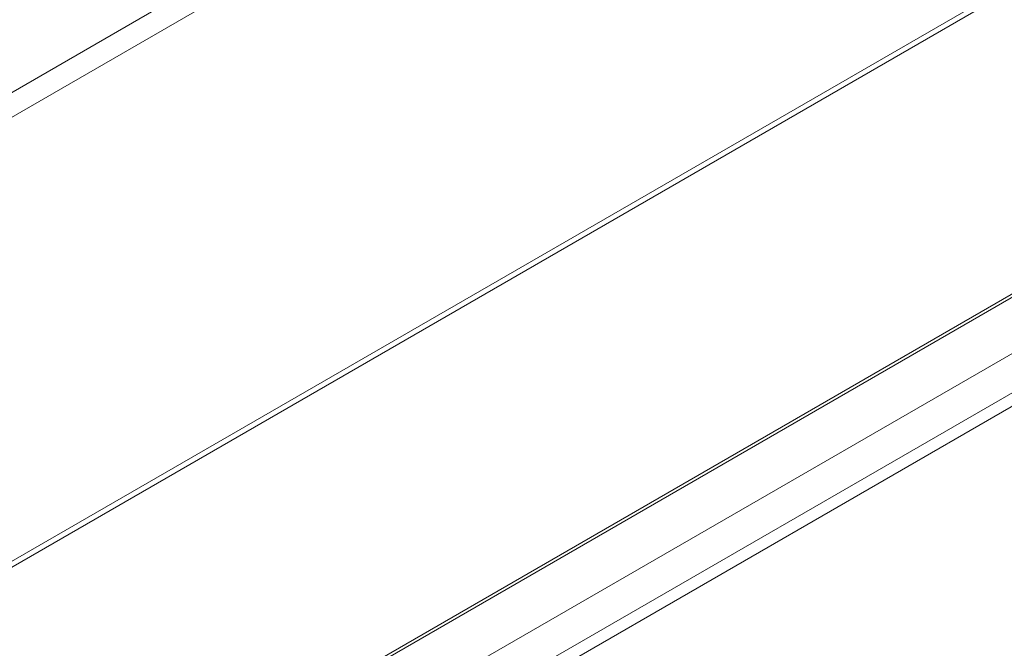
# Model space of a CAD drawing. Header units: millimetres. Extents: x 0 to 1118, y 0 to 864.
# Tile 198 of 235: x 911.96 to 924.4, y 551.6 to 559.55. Entities that reach past the tile are written whole.
import ezdxf

# ---------------------------------------------------------------- set-up
doc = ezdxf.new("R2010")
doc.units = ezdxf.units.MM

msp = doc.modelspace()

# ---------------------------------------------------------------- linework, layer by layer
at = {"color": 7, "linetype": 'Continuous', "lineweight": 15}
for p, q in [((893.365, 538.066), (1038.835, 622.044)), ((893.6, 536.827), (1037.974, 620.172)), ((908.596, 556.745), (928.375, 568.164)), ((928.646, 568.008), (908.546, 556.404))]:
    msp.add_line(p, q, dxfattribs=at)
at = {"color": 9, "linetype": 'Continuous', "lineweight": 0}
for p, q in [((893.391, 538.123), (1038.861, 622.101)), ((894.027, 537.737), (1038.401, 621.082)), ((894.027, 537.242), (1038.401, 620.588)), ((893.924, 537.014), (1038.297, 620.359)), ((901.747, 546.867), (953.795, 576.913)), ((953.824, 576.856), (901.777, 546.81))]:
    msp.add_line(p, q, dxfattribs=at)

doc.saveas('drawing.dxf')
